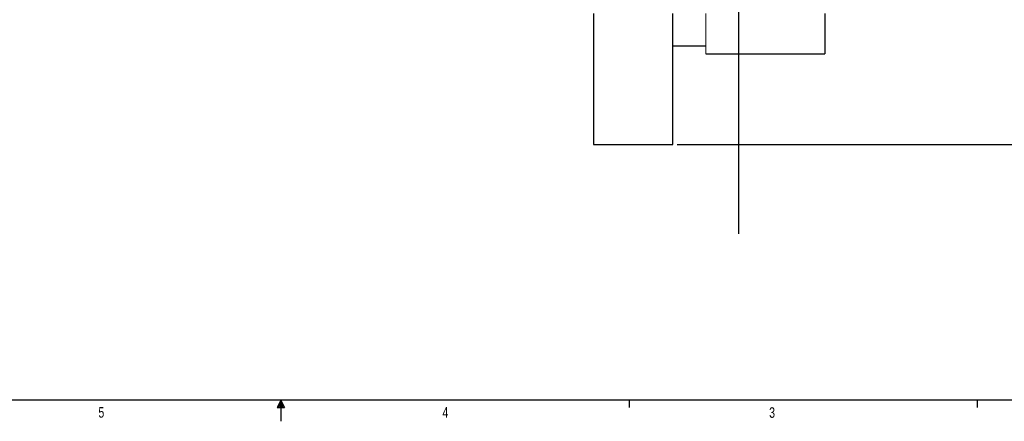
# Model space of a CAD drawing. Header units: inches. Extents: x 0.3 to 34.1, y 0.2 to 21.7.
# Tile 16 of 36: x 13.9 to 25.6, y 0.2 to 4.9. Entities that reach past the tile are written whole.
import ezdxf

# ---------------------------------------------------------------- set-up
doc = ezdxf.new("R2010")
doc.units = ezdxf.units.IN
doc.header["$MEASUREMENT"] = 0
doc.layers.add('SLD-0', color=7, linetype='Continuous', lineweight=25)
doc.styles.add('SLDTEXTSTYLE0', font='TXT', dxfattribs={"width": 0.75})
doc.dimstyles.new('SLDDIMSTYLE0', dxfattribs={"dimtxt": 0.125, "dimasz": 0.13, "dimexe": 0, "dimexo": 0.0625, "dimgap": 0.03125, "dimtad": 0, "dimtih": 1, "dimtoh": 1, "dimlfac": 0.8, "dimrnd": 1e-09, "dimzin": 12, "dimdsep": 46, "dimtxsty": 'SLDTEXTSTYLE0', "dimsah": 1, "dimcen": 0.09, "dimadec": 0, "dimazin": 3, "dimtfac": 1, "dimtofl": 0, "dimtmove": 0, "dimatfit": 3, "dimfxl": 1, "dimfrac": 2, "dimtolj": 1, "dimtzin": 12, "dimarcsym": 0})

# ---------------------------------------------------------------- blocks, each defined once
blk = doc.blocks.new('_D_11')
at = {"layer": 'SLD-0'}
for p, q in [((22.497, 14.119), (28.765, 14.119)), ((28.64, 14.119), (28.64, 9.379)), ((28.386, 9.354), (28.347, 9.354)), ((28.347, 9.354), (28.347, 9.156)), ((28.894, 9.354), (28.932, 9.354)), ((28.932, 9.354), (28.932, 9.156)), ((28.347, 9.156), (28.386, 9.156)), ((28.932, 9.156), (28.894, 9.156)), ((28.64, 3.438), (28.64, 8.969)), ((21.716, 3.438), (28.765, 3.438))]:
    blk.add_line(p, q, dxfattribs=at)
for points in [[(28.64, 14.119), (28.62, 13.989), (28.66, 13.989)], [(28.64, 3.438), (28.66, 3.568), (28.62, 3.568)]]:
    blk.add_solid(points, dxfattribs=at)
at = {"layer": 'SLD-0', "char_height": 0.125, "attachment_point": 1, "style": 'SLDTEXTSTYLE0'}
for s, insert in [('217.03', (28.386, 9.317)), ('8.54', (28.478, 9.13))]:
    blk.add_mtext(s, dxfattribs=dict(at, insert=insert))

msp = doc.modelspace()

# ---------------------------------------------------------------- linework, layer by layer
at = {"color": 7, "linetype": 'Continuous', "lineweight": 25}
for p, q in [((20.728, 4.988), (20.728, 3.438)), ((21.666, 3.438), (21.666, 4.988)), ((23.466, 4.988), (23.466, 4.512)), ((21.666, 4.607), (22.056, 4.607)), ((22.056, 4.512), (23.466, 4.512)), ((20.728, 3.438), (21.666, 3.438)), ((25.273, 0.411), (25.273, 0.326))]:
    msp.add_line(p, q, dxfattribs=at)
at = {"color": 144, "linetype": 'Continuous', "lineweight": 18}
msp.add_line((22.056, 4.988), (22.056, 4.512), dxfattribs=at)
at = {"layer": 'SLD-0'}
for p, q in [((22.447, 2.381), (22.447, 16.641)), ((33.523, 0.411), (0.523, 0.411)), ((17.023, 0.411), (16.981, 0.325)), ((17.023, 0.411), (16.989, 0.325)), ((17.023, 0.411), (17.009, 0.325)), ((17.023, 0.411), (17.023, 0.163)), ((17.023, 0.411), (17.067, 0.325)), ((17.023, 0.411), (17.046, 0.325)), ((17.023, 0.411), (17.036, 0.325)), ((21.148, 0.411), (21.148, 0.326)), ((16.981, 0.325), (17.067, 0.325))]:
    msp.add_line(p, q, dxfattribs=at)

# ---------------------------------------------------------------- texts
at = {"color": 7, "linetype": 'Continuous', "lineweight": 0, "char_height": 0.125, "attachment_point": 1, "style": 'SLDTEXTSTYLE0'}
for s, insert in [('5', (14.862, 0.331)), ('4', (18.937, 0.331)), ('3', (22.807, 0.329))]:
    msp.add_mtext(s, dxfattribs=dict(at, insert=insert))

# ---------------------------------------------------------------- dimensions: what is measured, and where the dimension line sits
at = {"layer": 'SLD-0'}
dim = msp.add_linear_dim(base=(28.64, 3.438), p1=(22.447, 14.119), p2=(21.666, 3.438), angle=90, dimstyle='SLDDIMSTYLE0', dxfattribs=at)
dim.commit()
dim.dimension.update_dxf_attribs({"geometry": '_D_11', "text_midpoint": (28.64, 9.174), "dimtype": 160})

doc.saveas('drawing.dxf')
